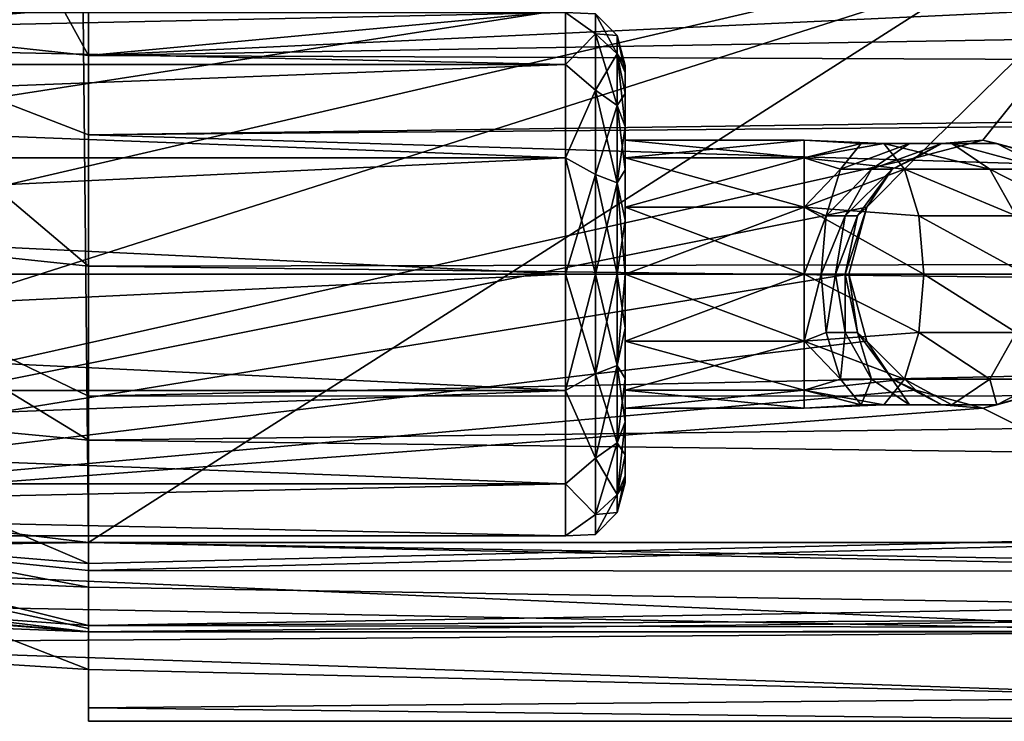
# Model space of a CAD drawing. Extents: x -62 to 446, y -84 to 1766.
# Tile 4 of 221: x -31 to -20, y -84 to -76. Entities that reach past the tile are written whole.
import ezdxf

# ---------------------------------------------------------------- set-up
doc = ezdxf.new("R2010")
doc.units = 0
doc.header["$LTSCALE"] = 65.185185
for name, color, linetype in [('763', 7, 'CONTINUOUS'), ('766', 7, 'CONTINUOUS'), ('767', 7, 'CONTINUOUS'), ('779', 7, 'CONTINUOUS'), ('781', 7, 'CONTINUOUS'), ('782', 7, 'CONTINUOUS'), ('783', 7, 'CONTINUOUS'), ('784', 7, 'CONTINUOUS'), ('882', 7, 'CONTINUOUS'), ('884', 7, 'CONTINUOUS'), ('887', 7, 'CONTINUOUS'), ('888', 7, 'CONTINUOUS'), ('901', 7, 'CONTINUOUS'), ('903', 7, 'CONTINUOUS'), ('905', 7, 'CONTINUOUS'), ('908', 7, 'CONTINUOUS'), ('917', 7, 'CONTINUOUS'), ('931', 7, 'CONTINUOUS'), ('933', 7, 'CONTINUOUS'), ('934', 7, 'CONTINUOUS'), ('935', 7, 'CONTINUOUS'), ('936', 7, 'CONTINUOUS'), ('937', 7, 'CONTINUOUS'), ('938', 7, 'CONTINUOUS'), ('940', 7, 'CONTINUOUS'), ('941', 7, 'CONTINUOUS'), ('942', 7, 'CONTINUOUS'), ('944', 7, 'CONTINUOUS'), ('945', 7, 'CONTINUOUS')]:
    doc.layers.add(name, color=color, linetype=linetype)

msp = doc.modelspace()

# ---------------------------------------------------------------- linework, layer by layer
at = {"layer": '763', "color": 7, "linetype": 'CONTINUOUS'}
for points in [[(-37.134, -81.139, 0.025), (-30, -82, 0.025), (-37.372, -82.111, 0.025), (-37.134, -81.139, 0.025)], [(-37.372, -82.111, 0.025), (-30, -82, 0.025), (-30, -83, 0.025), (-37.372, -82.111, 0.025)], [(-30, -82, 0.025), (67, -82, 0.025), (-30, -83, 0.025), (-30, -82, 0.025)], [(-30, -83, 0.025), (67, -82, 0.025), (1.622, -83, 0.025), (-30, -83, 0.025)]]:
    msp.add_3dface(points, dxfattribs=at)
at = {"layer": '766', "color": 7, "linetype": 'CONTINUOUS'}
for points in [[(67, -82, 0.025), (-30, -82, 0.025), (67, -82), (67, -82, 0.025)], [(67, -82), (-30, -82, 0.025), (-30, -82), (67, -82)]]:
    msp.add_3dface(points, dxfattribs=at)
at = {"layer": '767', "color": 7, "linetype": 'CONTINUOUS'}
for points in [[(-30, -82, 0.025), (-37.134, -81.139, 0.025), (-30, -82), (-30, -82, 0.025)], [(-30, -82), (-37.134, -81.139, 0.025), (-37.134, -81.139), (-30, -82)]]:
    msp.add_3dface(points, dxfattribs=at)
at = {"layer": '779', "color": 7, "linetype": 'CONTINUOUS'}
for points in [[(-30.604, -22.006), (67, -20.041), (-30, -82), (-30.604, -22.006)], [(67, -20.041), (67, -82), (-30, -82), (67, -20.041)], [(-30.604, -22.006), (-37.134, -81.139), (-37.72, -23.01), (-30.604, -22.006)], [(-30.604, -22.006), (-30, -82), (-37.134, -81.139), (-30.604, -22.006)]]:
    msp.add_3dface(points, dxfattribs=at)
at = {"layer": '781', "color": 7, "linetype": 'CONTINUOUS'}
for points in [[(-37.372, -82.111, 0.025), (-30, -83, 0.025), (-34.942, -82.603, 9.736), (-37.372, -82.111, 0.025)], [(-34.942, -82.603, 9.736), (-30, -83, 0.025), (-32.432, -82.904, 9.935), (-34.942, -82.603, 9.736)], [(-32.432, -82.904, 9.935), (-30, -83, 0.025), (-30, -83, 10), (-32.432, -82.904, 9.935)]]:
    msp.add_3dface(points, dxfattribs=at)
at = {"layer": '782', "color": 7, "linetype": 'CONTINUOUS'}
for points in [[(-30, -83, 0.025), (1.622, -83, 0.025), (-30, -83, 10), (-30, -83, 0.025)], [(-30, -83, 10), (1.622, -83, 0.025), (1.622, -83, 9.764), (-30, -83, 10)], [(1.649, -83, 10), (-30, -83, 10), (1.629, -83, 9.882), (1.649, -83, 10)], [(1.629, -83, 9.882), (-30, -83, 10), (1.622, -83, 9.764), (1.629, -83, 9.882)]]:
    msp.add_3dface(points, dxfattribs=at)
at = {"layer": '783', "color": 7, "linetype": 'CONTINUOUS'}
for points in [[(24.494, -74, 19), (-2.753, -74, 19), (-30, -76.554, 18.63), (24.494, -74, 19)], [(24.494, -74, 19), (-30, -76.554, 18.63), (22.057, -75.662, 18.845), (24.494, -74, 19)], [(-2.753, -74, 19), (-30, -74, 19), (-30, -76.554, 18.63), (-2.753, -74, 19)], [(22.057, -75.662, 18.845), (-30, -76.554, 18.63), (20.13, -76.761, 18.566), (22.057, -75.662, 18.845)], [(-30, -76.554, 18.63), (-30, -77.444, 18.315), (20.13, -76.761, 18.566), (-30, -76.554, 18.63)], [(20.13, -76.761, 18.566), (-30, -77.444, 18.315), (19.639, -77.015, 18.48), (20.13, -76.761, 18.566)], [(19.639, -77.015, 18.48), (-30, -77.444, 18.315), (15.289, -78.838, 17.589), (19.639, -77.015, 18.48)], [(-30, -77.444, 18.315), (-30, -78.909, 17.543), (15.289, -78.838, 17.589), (-30, -77.444, 18.315)], [(15.289, -78.838, 17.589), (-30, -78.909, 17.543), (13.546, -79.43, 17.177), (15.289, -78.838, 17.589)], [(-30, -78.909, 17.543), (-30, -80.364, 16.364), (13.546, -79.43, 17.177), (-30, -78.909, 17.543)], [(13.546, -79.43, 17.177), (-30, -80.364, 16.364), (10.854, -80.351, 16.377), (13.546, -79.43, 17.177)], [(-30, -80.364, 16.364), (-30, -80.857, 15.83), (10.854, -80.351, 16.377), (-30, -80.364, 16.364)], [(10.854, -80.351, 16.377), (-30, -80.857, 15.83), (8.014, -81.335, 15.215), (10.854, -80.351, 16.377)], [(-30, -80.857, 15.83), (-30, -82.234, 13.632), (8.014, -81.335, 15.215), (-30, -80.857, 15.83)], [(-30, -82.315, 13.444), (5.191, -82.336, 13.393), (8.014, -81.335, 15.215), (-30, -82.315, 13.444)], [(-30, -82.234, 13.632), (-30, -82.315, 13.444), (8.014, -81.335, 15.215), (-30, -82.234, 13.632)], [(-30, -82.928, 11.133), (5.191, -82.336, 13.393), (-30, -82.315, 13.444), (-30, -82.928, 11.133)], [(3.765, -82.746, 12.124), (5.191, -82.336, 13.393), (-30, -82.928, 11.133), (3.765, -82.746, 12.124)], [(1.949, -82.986, 10.497), (3.765, -82.746, 12.124), (-30, -82.928, 11.133), (1.949, -82.986, 10.497)], [(-30, -83, 10), (1.949, -82.986, 10.497), (-30, -82.928, 11.133), (-30, -83, 10)], [(1.949, -82.986, 10.497), (-30, -83, 10), (1.758, -82.996, 10.266), (1.949, -82.986, 10.497)], [(-30, -83, 10), (1.649, -83, 10), (1.758, -82.996, 10.266), (-30, -83, 10)]]:
    msp.add_3dface(points, dxfattribs=at)
at = {"layer": '784', "color": 7, "linetype": 'CONTINUOUS'}
for points in [[(-30, -76.554, 18.63), (-31.46, -73.904, 19), (-33.193, -76.208, 18.628), (-30, -76.554, 18.63)], [(-30, -74, 19), (-31.46, -73.904, 19), (-30, -76.554, 18.63), (-30, -74, 19)], [(-30, -78.909, 17.543), (-33.193, -76.208, 18.628), (-33.854, -78.505, 17.536), (-30, -78.909, 17.543)], [(-30, -78.909, 17.543), (-30, -77.444, 18.315), (-33.193, -76.208, 18.628), (-30, -78.909, 17.543)], [(-30, -77.444, 18.315), (-30, -76.554, 18.63), (-33.193, -76.208, 18.628), (-30, -77.444, 18.315)], [(-30, -80.857, 15.83), (-33.854, -78.505, 17.536), (-34.139, -80.466, 15.814), (-30, -80.857, 15.83)], [(-30, -80.857, 15.83), (-30, -80.364, 16.364), (-33.854, -78.505, 17.536), (-30, -80.857, 15.83)], [(-30, -80.364, 16.364), (-30, -78.909, 17.543), (-33.854, -78.505, 17.536), (-30, -80.364, 16.364)], [(-34.227, -81.883, 13.605), (-30, -82.234, 13.632), (-34.139, -80.466, 15.814), (-34.227, -81.883, 13.605)], [(-30, -82.234, 13.632), (-30, -80.857, 15.83), (-34.139, -80.466, 15.814), (-30, -82.234, 13.632)], [(-30, -82.928, 11.133), (-30, -82.315, 13.444), (-34.227, -81.883, 13.605), (-30, -82.928, 11.133)], [(-34.109, -82.637, 11.094), (-30, -82.928, 11.133), (-34.227, -81.883, 13.605), (-34.109, -82.637, 11.094)], [(-30, -82.315, 13.444), (-30, -82.234, 13.632), (-34.227, -81.883, 13.605), (-30, -82.315, 13.444)], [(-32.432, -82.904, 9.935), (-30, -83, 10), (-34.109, -82.637, 11.094), (-32.432, -82.904, 9.935)], [(-30, -83, 10), (-30, -82.928, 11.133), (-34.109, -82.637, 11.094), (-30, -83, 10)]]:
    msp.add_3dface(points, dxfattribs=at)
at = {"layer": '882', "color": 7, "linetype": 'CONTINUOUS'}
for points in [[(64, -84, -0.025), (-30, -84, -0.025), (63.26, -84, -4.654), (64, -84, -0.025)], [(-30, -84, -0.025), (49, -84, -15), (53.631, -84, -14.267), (-30, -84, -0.025)], [(49, -84, -15), (-30, -84, -0.025), (17.5, -84, -15), (49, -84, -15)], [(-30, -84, -0.025), (53.631, -84, -14.267), (57.809, -84, -12.141), (-30, -84, -0.025)], [(-30, -84, -0.025), (57.809, -84, -12.141), (61.126, -84, -8.829), (-30, -84, -0.025)], [(-30, -84, -0.025), (61.126, -84, -8.829), (63.26, -84, -4.654), (-30, -84, -0.025)], [(17.5, -84, -15), (-30, -84, -0.025), (-15.852, -84, -8.228), (17.5, -84, -15)], [(-30, -84, -0.025), (-30, -84, -8), (-17, -84, -8), (-30, -84, -0.025)], [(-15.852, -84, -8.228), (-30, -84, -0.025), (-17, -84, -8), (-15.852, -84, -8.228)]]:
    msp.add_3dface(points, dxfattribs=at)
at = {"layer": '884', "color": 7, "linetype": 'CONTINUOUS'}
for points in [[(-30, -82, -0.025), (-37.134, -81.139, -0.025), (-30, -82.5, -0.025), (-30, -82, -0.025)], [(-30, -82.5, -0.025), (-37.134, -81.139, -0.025), (-32.698, -82.38, -0.025), (-30, -82.5, -0.025)], [(67, -82, -0.025), (-30, -82, -0.025), (65.91, -83.621, -0.025), (67, -82, -0.025)], [(65.91, -83.621, -0.025), (-30, -82, -0.025), (64, -84, -0.025), (65.91, -83.621, -0.025)], [(64, -84, -0.025), (-30, -82, -0.025), (-30, -82.5, -0.025), (64, -84, -0.025)], [(-30, -84, -0.025), (64, -84, -0.025), (-30, -82.5, -0.025), (-30, -84, -0.025)]]:
    msp.add_3dface(points, dxfattribs=at)
at = {"layer": '887', "color": 7, "linetype": 'CONTINUOUS'}
for points in [[(-30, -82, -0.025), (67, -82, -0.025), (-30, -82), (-30, -82, -0.025)], [(67, -82, -0.025), (67, -82), (-30, -82), (67, -82, -0.025)]]:
    msp.add_3dface(points, dxfattribs=at)
at = {"layer": '888', "color": 7, "linetype": 'CONTINUOUS'}
for points in [[(-37.134, -81.139, -0.025), (-30, -82, -0.025), (-37.134, -81.139), (-37.134, -81.139, -0.025)], [(-30, -82, -0.025), (-30, -82), (-37.134, -81.139), (-30, -82, -0.025)]]:
    msp.add_3dface(points, dxfattribs=at)
at = {"layer": '901', "color": 7, "linetype": 'CONTINUOUS'}
for points in [[(-30, -82.5, -0.025), (-32.698, -82.38, -0.025), (-30, -82.5, -0.483), (-30, -82.5, -0.025)], [(-30, -82.5, -0.483), (-32.698, -82.38, -0.025), (-32.68, -82.382, -0.364), (-30, -82.5, -0.483)]]:
    msp.add_3dface(points, dxfattribs=at)
at = {"layer": '903', "color": 7, "linetype": 'CONTINUOUS'}
for points in [[(-30, -84, -0.025), (-30, -82.5, -0.025), (-30, -82.5, -0.483), (-30, -84, -0.025)], [(-30, -82.961, -4.942), (-30, -84, -0.025), (-30, -82.5, -0.483), (-30, -82.961, -4.942)], [(-30, -84, -0.025), (-30, -82.961, -4.942), (-30, -84, -8), (-30, -84, -0.025)], [(-30, -82.961, -4.942), (-30, -83.422, -9.406), (-30, -84, -8), (-30, -82.961, -4.942)], [(-30, -84, -8), (-30, -83.422, -9.406), (-30, -83.85, -8.76), (-30, -84, -8)]]:
    msp.add_3dface(points, dxfattribs=at)
at = {"layer": '905', "color": 7, "linetype": 'CONTINUOUS'}
for points in [[(67, -20.041), (-30.604, -22.006), (67, -82), (67, -20.041)], [(-30.604, -22.006), (-37.72, -23.01), (-37.134, -81.139), (-30.604, -22.006)], [(-30, -82), (-30.604, -22.006), (-37.134, -81.139), (-30, -82)], [(67, -82), (-30.604, -22.006), (-30, -82), (67, -82)]]:
    msp.add_3dface(points, dxfattribs=at)
at = {"layer": '908', "color": 7, "linetype": 'CONTINUOUS'}
for points in [[(-30, -83.422, -9.406), (-32.68, -82.382, -0.364), (-34.705, -83.125, -9.654), (-30, -83.422, -9.406)], [(-30, -83.422, -9.406), (-30, -82.961, -4.942), (-32.68, -82.382, -0.364), (-30, -83.422, -9.406)], [(-30, -82.961, -4.942), (-30, -82.5, -0.483), (-32.68, -82.382, -0.364), (-30, -82.961, -4.942)]]:
    msp.add_3dface(points, dxfattribs=at)
at = {"layer": '917', "color": 7, "linetype": 'CONTINUOUS'}
for points in [[(-49, -77.622, -10), (-51.521, -75.682, -10), (-18, -75, -10), (-49, -77.622, -10)], [(-46.169, -79.376, -10), (-49, -77.622, -10), (-18, -75, -10), (-46.169, -79.376, -10)], [(-43.147, -80.842, -10), (-46.169, -79.376, -10), (-18, -75, -10), (-43.147, -80.842, -10)], [(-39.964, -82, -10), (-43.147, -80.842, -10), (-18, -75, -10), (-39.964, -82, -10)], [(-39.964, -82, -10), (-18, -75, -10), (-20.75, -77.701, -10), (-39.964, -82, -10)], [(-20.75, -77.701, -10), (-18, -75, -10), (-20, -77.5, -10), (-20.75, -77.701, -10)], [(-20, -77.5, -10), (-18, -75, -10), (-19.25, -77.701, -10), (-20, -77.5, -10)], [(-21.299, -78.25, -10), (-39.964, -82, -10), (-20.75, -77.701, -10), (-21.299, -78.25, -10)], [(-21.5, -79, -10), (-39.964, -82, -10), (-21.299, -78.25, -10), (-21.5, -79, -10)], [(-39.964, -82, -10), (-21.5, -79, -10), (-21.299, -79.75, -10), (-39.964, -82, -10)], [(-20.75, -80.299, -10), (-39.964, -82, -10), (-21.299, -79.75, -10), (-20.75, -80.299, -10)], [(-20, -80.5, -10), (-39.964, -82, -10), (-20.75, -80.299, -10), (-20, -80.5, -10)], [(-19.25, -80.299, -10), (-17, -82, -10), (-20, -80.5, -10), (-19.25, -80.299, -10)], [(-17, -82, -10), (-39.964, -82, -10), (-20, -80.5, -10), (-17, -82, -10)]]:
    msp.add_3dface(points, dxfattribs=at)
at = {"layer": '931', "color": 7, "linetype": 'CONTINUOUS'}
for points in [[(-37.67, -82.605, -9.906), (-39.964, -82, -10), (-17, -83, -9.732), (-37.67, -82.605, -9.906)], [(-39.964, -82, -10), (-17, -82, -10), (-17, -83, -9.732), (-39.964, -82, -10)], [(-34.705, -83.125, -9.654), (-37.67, -82.605, -9.906), (-17, -83, -9.732), (-34.705, -83.125, -9.654)], [(-17, -83.733, -8.999), (-34.705, -83.125, -9.654), (-17, -83, -9.732), (-17, -83.733, -8.999)], [(-30, -83.422, -9.406), (-34.705, -83.125, -9.654), (-17, -83.733, -8.999), (-30, -83.422, -9.406)], [(-30, -83.85, -8.76), (-30, -83.422, -9.406), (-17, -83.733, -8.999), (-30, -83.85, -8.76)], [(-17, -84, -8), (-30, -83.85, -8.76), (-17, -83.733, -8.999), (-17, -84, -8)], [(-30, -84, -8), (-30, -83.85, -8.76), (-17, -84, -8), (-30, -84, -8)]]:
    msp.add_3dface(points, dxfattribs=at)
at = {"layer": '933', "color": 7, "linetype": 'CONTINUOUS'}
for points in [[(-22, -79, -13.5), (-24, -79, -13.5), (-24, -79.75, -13.701), (-22, -79, -13.5)], [(-22, -79.75, -13.701), (-22, -79, -13.5), (-24, -79.75, -13.701), (-22, -79.75, -13.701)], [(-22, -79, -16.5), (-22, -79.75, -16.299), (-24, -79, -16.5), (-22, -79, -16.5)], [(-24, -79, -16.5), (-22, -79.75, -16.299), (-24, -79.75, -16.299), (-24, -79, -16.5)], [(-22, -80.299, -14.25), (-22, -79.75, -13.701), (-24, -80.299, -14.25), (-22, -80.299, -14.25)], [(-24, -80.299, -14.25), (-22, -79.75, -13.701), (-24, -79.75, -13.701), (-24, -80.299, -14.25)], [(-22, -79.75, -16.299), (-22, -80.299, -15.75), (-24, -79.75, -16.299), (-22, -79.75, -16.299)], [(-24, -79.75, -16.299), (-22, -80.299, -15.75), (-24, -80.299, -15.75), (-24, -79.75, -16.299)], [(-22, -80.5, -15), (-22, -80.299, -14.25), (-24, -80.5, -15), (-22, -80.5, -15)], [(-24, -80.5, -15), (-22, -80.299, -14.25), (-24, -80.299, -14.25), (-24, -80.5, -15)], [(-22, -80.299, -15.75), (-22, -80.5, -15), (-24, -80.299, -15.75), (-22, -80.299, -15.75)], [(-24, -80.299, -15.75), (-22, -80.5, -15), (-24, -80.5, -15), (-24, -80.299, -15.75)]]:
    msp.add_3dface(points, dxfattribs=at)
at = {"layer": '934', "color": 7, "linetype": 'CONTINUOUS'}
for points in [[(-22, -77.5, -15), (-22, -77.701, -15.75), (-24, -77.5, -15), (-22, -77.5, -15)], [(-24, -77.5, -15), (-22, -77.701, -15.75), (-24, -77.701, -15.75), (-24, -77.5, -15)], [(-22, -77.701, -14.25), (-22, -77.5, -15), (-24, -77.701, -14.25), (-22, -77.701, -14.25)], [(-24, -77.701, -14.25), (-22, -77.5, -15), (-24, -77.5, -15), (-24, -77.701, -14.25)], [(-22, -77.701, -15.75), (-22, -78.25, -16.299), (-24, -77.701, -15.75), (-22, -77.701, -15.75)], [(-24, -77.701, -15.75), (-22, -78.25, -16.299), (-24, -78.25, -16.299), (-24, -77.701, -15.75)], [(-22, -78.25, -13.701), (-22, -77.701, -14.25), (-24, -78.25, -13.701), (-22, -78.25, -13.701)], [(-24, -78.25, -13.701), (-22, -77.701, -14.25), (-24, -77.701, -14.25), (-24, -78.25, -13.701)], [(-24, -79, -13.5), (-22, -79, -13.5), (-22, -78.25, -13.701), (-24, -79, -13.5)], [(-24, -79, -13.5), (-22, -78.25, -13.701), (-24, -78.25, -13.701), (-24, -79, -13.5)], [(-22, -79, -16.5), (-24, -79, -16.5), (-24, -78.25, -16.299), (-22, -79, -16.5)], [(-22, -78.25, -16.299), (-22, -79, -16.5), (-24, -78.25, -16.299), (-22, -78.25, -16.299)]]:
    msp.add_3dface(points, dxfattribs=at)
at = {"layer": '935', "color": 7, "linetype": 'CONTINUOUS'}
for points in [[(-22, -79, -13.5), (-22, -79.75, -13.701), (-21.809, -79, -13.462), (-22, -79, -13.5)], [(-21.809, -79, -13.462), (-22, -79.75, -13.701), (-21.752, -79.651, -13.599), (-21.809, -79, -13.462)], [(-22, -79.75, -16.299), (-22, -79, -16.5), (-20.717, -79.651, -16.096), (-22, -79.75, -16.299)], [(-20.717, -79.651, -16.096), (-22, -79, -16.5), (-20.661, -79, -16.234), (-20.717, -79.651, -16.096)], [(-21.809, -79, -13.462), (-21.752, -79.651, -13.599), (-21.646, -79, -13.353), (-21.809, -79, -13.462)], [(-21.646, -79, -13.353), (-21.752, -79.651, -13.599), (-21.541, -79.651, -13.458), (-21.646, -79, -13.353)], [(-21.646, -79, -13.353), (-21.541, -79.651, -13.458), (-21.538, -79, -13.191), (-21.646, -79, -13.353)], [(-21.538, -79, -13.191), (-21.541, -79.651, -13.458), (-21.401, -79.651, -13.248), (-21.538, -79, -13.191)], [(-21.538, -79, -13.191), (-21.401, -79.651, -13.248), (-21.5, -79, -13), (-21.538, -79, -13.191)], [(-21.5, -79, -13), (-21.401, -79.651, -13.248), (-21.299, -79.75, -13), (-21.5, -79, -13)], [(-20.717, -79.651, -16.096), (-20.661, -79, -16.234), (-19.629, -79.651, -15.369), (-20.717, -79.651, -16.096)], [(-19.629, -79.651, -15.369), (-20.661, -79, -16.234), (-19.524, -79, -15.474), (-19.629, -79.651, -15.369)], [(-21.752, -79.651, -13.599), (-22, -79.75, -13.701), (-21.593, -80.173, -13.984), (-21.752, -79.651, -13.599)], [(-20.877, -80.173, -15.712), (-22, -79.75, -16.299), (-20.717, -79.651, -16.096), (-20.877, -80.173, -15.712)], [(-21.752, -79.651, -13.599), (-21.593, -80.173, -13.984), (-21.541, -79.651, -13.458), (-21.752, -79.651, -13.599)], [(-21.541, -79.651, -13.458), (-21.593, -80.173, -13.984), (-21.247, -80.173, -13.753), (-21.541, -79.651, -13.458)], [(-21.541, -79.651, -13.458), (-21.247, -80.173, -13.753), (-21.401, -79.651, -13.248), (-21.541, -79.651, -13.458)], [(-21.401, -79.651, -13.248), (-21.247, -80.173, -13.753), (-21.016, -80.173, -13.407), (-21.401, -79.651, -13.248)], [(-21.401, -79.651, -13.248), (-21.016, -80.173, -13.407), (-21.299, -79.75, -13), (-21.401, -79.651, -13.248)], [(-20.877, -80.173, -15.712), (-20.717, -79.651, -16.096), (-19.924, -80.173, -15.075), (-20.877, -80.173, -15.712)], [(-19.924, -80.173, -15.075), (-20.717, -79.651, -16.096), (-19.629, -79.651, -15.369), (-19.924, -80.173, -15.075)], [(-19.924, -80.173, -15.075), (-19.629, -79.651, -15.369), (-19.287, -80.173, -14.121), (-19.924, -80.173, -15.075)], [(-22, -79.75, -13.701), (-22, -80.299, -14.25), (-21.593, -80.173, -13.984), (-22, -79.75, -13.701)], [(-22, -80.299, -15.75), (-22, -79.75, -16.299), (-20.877, -80.173, -15.712), (-22, -80.299, -15.75)], [(-21.299, -79.75, -13), (-21.016, -80.173, -13.407), (-20.75, -80.299, -13), (-21.299, -79.75, -13)], [(-21.593, -80.173, -13.984), (-22, -80.299, -14.25), (-21.362, -80.462, -14.539), (-21.593, -80.173, -13.984)], [(-21.107, -80.462, -15.156), (-22, -80.299, -15.75), (-20.877, -80.173, -15.712), (-21.107, -80.462, -15.156)], [(-21.593, -80.173, -13.984), (-21.362, -80.462, -14.539), (-21.247, -80.173, -13.753), (-21.593, -80.173, -13.984)], [(-21.247, -80.173, -13.753), (-21.362, -80.462, -14.539), (-20.821, -80.462, -14.178), (-21.247, -80.173, -13.753)], [(-21.247, -80.173, -13.753), (-20.821, -80.462, -14.178), (-21.016, -80.173, -13.407), (-21.247, -80.173, -13.753)], [(-21.107, -80.462, -15.156), (-20.877, -80.173, -15.712), (-20.349, -80.462, -14.65), (-21.107, -80.462, -15.156)], [(-21.016, -80.173, -13.407), (-20.821, -80.462, -14.178), (-20.46, -80.462, -13.636), (-21.016, -80.173, -13.407)], [(-21.016, -80.173, -13.407), (-20.46, -80.462, -13.636), (-20.75, -80.299, -13), (-21.016, -80.173, -13.407)], [(-20.349, -80.462, -14.65), (-20.877, -80.173, -15.712), (-19.924, -80.173, -15.075), (-20.349, -80.462, -14.65)], [(-20.349, -80.462, -14.65), (-19.924, -80.173, -15.075), (-19.843, -80.462, -13.891), (-20.349, -80.462, -14.65)], [(-19.843, -80.462, -13.891), (-19.924, -80.173, -15.075), (-19.287, -80.173, -14.121), (-19.843, -80.462, -13.891)], [(-19.843, -80.462, -13.891), (-19.287, -80.173, -14.121), (-19.25, -80.299, -13), (-19.843, -80.462, -13.891)], [(-22, -80.299, -14.25), (-22, -80.5, -15), (-21.362, -80.462, -14.539), (-22, -80.299, -14.25)], [(-22, -80.5, -15), (-22, -80.299, -15.75), (-21.107, -80.462, -15.156), (-22, -80.5, -15)], [(-20.75, -80.299, -13), (-20.46, -80.462, -13.636), (-20, -80.5, -13), (-20.75, -80.299, -13)], [(-20, -80.5, -13), (-19.843, -80.462, -13.891), (-19.25, -80.299, -13), (-20, -80.5, -13)], [(-21.362, -80.462, -14.539), (-22, -80.5, -15), (-21.107, -80.462, -15.156), (-21.362, -80.462, -14.539)], [(-21.362, -80.462, -14.539), (-21.107, -80.462, -15.156), (-20.821, -80.462, -14.178), (-21.362, -80.462, -14.539)], [(-20.821, -80.462, -14.178), (-21.107, -80.462, -15.156), (-20.349, -80.462, -14.65), (-20.821, -80.462, -14.178)], [(-20.821, -80.462, -14.178), (-20.349, -80.462, -14.65), (-20.46, -80.462, -13.636), (-20.821, -80.462, -14.178)], [(-20.46, -80.462, -13.636), (-20.349, -80.462, -14.65), (-19.843, -80.462, -13.891), (-20.46, -80.462, -13.636)], [(-20.46, -80.462, -13.636), (-19.843, -80.462, -13.891), (-20, -80.5, -13), (-20.46, -80.462, -13.636)]]:
    msp.add_3dface(points, dxfattribs=at)
at = {"layer": '936', "color": 7, "linetype": 'CONTINUOUS'}
for points in [[(-22, -77.701, -15.75), (-22, -77.5, -15), (-21.107, -77.538, -15.156), (-22, -77.701, -15.75)], [(-22, -77.5, -15), (-22, -77.701, -14.25), (-21.362, -77.538, -14.539), (-22, -77.5, -15)], [(-21.107, -77.538, -15.156), (-22, -77.5, -15), (-21.362, -77.538, -14.539), (-21.107, -77.538, -15.156)], [(-20.877, -77.827, -15.712), (-22, -77.701, -15.75), (-21.107, -77.538, -15.156), (-20.877, -77.827, -15.712)], [(-21.362, -77.538, -14.539), (-22, -77.701, -14.25), (-21.593, -77.827, -13.984), (-21.362, -77.538, -14.539)], [(-21.362, -77.538, -14.539), (-21.593, -77.827, -13.984), (-20.821, -77.538, -14.178), (-21.362, -77.538, -14.539)], [(-20.821, -77.538, -14.178), (-21.593, -77.827, -13.984), (-21.247, -77.827, -13.753), (-20.821, -77.538, -14.178)], [(-21.107, -77.538, -15.156), (-21.362, -77.538, -14.539), (-20.349, -77.538, -14.65), (-21.107, -77.538, -15.156)], [(-20.349, -77.538, -14.65), (-21.362, -77.538, -14.539), (-20.821, -77.538, -14.178), (-20.349, -77.538, -14.65)], [(-20.821, -77.538, -14.178), (-21.247, -77.827, -13.753), (-20.46, -77.538, -13.636), (-20.821, -77.538, -14.178)], [(-20.46, -77.538, -13.636), (-21.247, -77.827, -13.753), (-21.016, -77.827, -13.407), (-20.46, -77.538, -13.636)], [(-20.877, -77.827, -15.712), (-21.107, -77.538, -15.156), (-19.924, -77.827, -15.075), (-20.877, -77.827, -15.712)], [(-19.924, -77.827, -15.075), (-21.107, -77.538, -15.156), (-20.349, -77.538, -14.65), (-19.924, -77.827, -15.075)], [(-20.46, -77.538, -13.636), (-21.016, -77.827, -13.407), (-20.75, -77.701, -13), (-20.46, -77.538, -13.636)], [(-20.349, -77.538, -14.65), (-20.821, -77.538, -14.178), (-19.843, -77.538, -13.891), (-20.349, -77.538, -14.65)], [(-19.843, -77.538, -13.891), (-20.821, -77.538, -14.178), (-20.46, -77.538, -13.636), (-19.843, -77.538, -13.891)], [(-20, -77.5, -13), (-20.46, -77.538, -13.636), (-20.75, -77.701, -13), (-20, -77.5, -13)], [(-19.843, -77.538, -13.891), (-20.46, -77.538, -13.636), (-20, -77.5, -13), (-19.843, -77.538, -13.891)], [(-19.924, -77.827, -15.075), (-20.349, -77.538, -14.65), (-19.287, -77.827, -14.121), (-19.924, -77.827, -15.075)], [(-19.287, -77.827, -14.121), (-20.349, -77.538, -14.65), (-19.843, -77.538, -13.891), (-19.287, -77.827, -14.121)], [(-19.25, -77.701, -13), (-19.843, -77.538, -13.891), (-20, -77.5, -13), (-19.25, -77.701, -13)], [(-19.287, -77.827, -14.121), (-19.843, -77.538, -13.891), (-19.25, -77.701, -13), (-19.287, -77.827, -14.121)], [(-22, -78.25, -16.299), (-22, -77.701, -15.75), (-20.877, -77.827, -15.712), (-22, -78.25, -16.299)], [(-22, -77.701, -14.25), (-22, -78.25, -13.701), (-21.593, -77.827, -13.984), (-22, -77.701, -14.25)], [(-20.75, -77.701, -13), (-21.016, -77.827, -13.407), (-21.299, -78.25, -13), (-20.75, -77.701, -13)], [(-20.717, -78.349, -16.096), (-22, -78.25, -16.299), (-20.877, -77.827, -15.712), (-20.717, -78.349, -16.096)], [(-21.593, -77.827, -13.984), (-22, -78.25, -13.701), (-21.752, -78.349, -13.599), (-21.593, -77.827, -13.984)], [(-21.593, -77.827, -13.984), (-21.752, -78.349, -13.599), (-21.247, -77.827, -13.753), (-21.593, -77.827, -13.984)], [(-21.247, -77.827, -13.753), (-21.752, -78.349, -13.599), (-21.541, -78.349, -13.458), (-21.247, -77.827, -13.753)], [(-21.247, -77.827, -13.753), (-21.541, -78.349, -13.458), (-21.016, -77.827, -13.407), (-21.247, -77.827, -13.753)], [(-21.016, -77.827, -13.407), (-21.541, -78.349, -13.458), (-21.401, -78.349, -13.248), (-21.016, -77.827, -13.407)], [(-21.016, -77.827, -13.407), (-21.401, -78.349, -13.248), (-21.299, -78.25, -13), (-21.016, -77.827, -13.407)], [(-20.717, -78.349, -16.096), (-20.877, -77.827, -15.712), (-19.629, -78.349, -15.369), (-20.717, -78.349, -16.096)], [(-19.629, -78.349, -15.369), (-20.877, -77.827, -15.712), (-19.924, -77.827, -15.075), (-19.629, -78.349, -15.369)], [(-19.629, -78.349, -15.369), (-19.924, -77.827, -15.075), (-18.903, -78.349, -14.28), (-19.629, -78.349, -15.369)], [(-18.903, -78.349, -14.28), (-19.924, -77.827, -15.075), (-19.287, -77.827, -14.121), (-18.903, -78.349, -14.28)], [(-22, -78.25, -13.701), (-22, -79, -13.5), (-21.752, -78.349, -13.599), (-22, -78.25, -13.701)], [(-22, -79, -16.5), (-22, -78.25, -16.299), (-20.661, -79, -16.234), (-22, -79, -16.5)], [(-20.661, -79, -16.234), (-22, -78.25, -16.299), (-20.717, -78.349, -16.096), (-20.661, -79, -16.234)], [(-21.538, -79, -13.191), (-21.5, -79, -13), (-21.299, -78.25, -13), (-21.538, -79, -13.191)], [(-21.401, -78.349, -13.248), (-21.538, -79, -13.191), (-21.299, -78.25, -13), (-21.401, -78.349, -13.248)], [(-22, -79, -13.5), (-21.809, -79, -13.462), (-21.752, -78.349, -13.599), (-22, -79, -13.5)], [(-21.809, -79, -13.462), (-21.646, -79, -13.353), (-21.541, -78.349, -13.458), (-21.809, -79, -13.462)], [(-21.752, -78.349, -13.599), (-21.809, -79, -13.462), (-21.541, -78.349, -13.458), (-21.752, -78.349, -13.599)], [(-21.646, -79, -13.353), (-21.538, -79, -13.191), (-21.401, -78.349, -13.248), (-21.646, -79, -13.353)], [(-21.541, -78.349, -13.458), (-21.646, -79, -13.353), (-21.401, -78.349, -13.248), (-21.541, -78.349, -13.458)], [(-19.524, -79, -15.474), (-20.661, -79, -16.234), (-20.717, -78.349, -16.096), (-19.524, -79, -15.474)], [(-19.524, -79, -15.474), (-20.717, -78.349, -16.096), (-19.629, -78.349, -15.369), (-19.524, -79, -15.474)]]:
    msp.add_3dface(points, dxfattribs=at)
at = {"layer": '937', "color": 7, "linetype": 'CONTINUOUS'}
for points in [[(-21.299, -79.75, -10), (-21.5, -79, -10), (-21.299, -79.75, -13), (-21.299, -79.75, -10)], [(-21.5, -79, -10), (-21.5, -79, -13), (-21.299, -79.75, -13), (-21.5, -79, -10)], [(-20.75, -80.299, -10), (-21.299, -79.75, -10), (-20.75, -80.299, -13), (-20.75, -80.299, -10)], [(-21.299, -79.75, -10), (-21.299, -79.75, -13), (-20.75, -80.299, -13), (-21.299, -79.75, -10)], [(-20, -80.5, -10), (-20.75, -80.299, -10), (-20, -80.5, -13), (-20, -80.5, -10)], [(-20.75, -80.299, -10), (-20.75, -80.299, -13), (-20, -80.5, -13), (-20.75, -80.299, -10)], [(-19.25, -80.299, -10), (-20, -80.5, -10), (-19.25, -80.299, -13), (-19.25, -80.299, -10)], [(-20, -80.5, -10), (-20, -80.5, -13), (-19.25, -80.299, -13), (-20, -80.5, -10)]]:
    msp.add_3dface(points, dxfattribs=at)
at = {"layer": '938', "color": 7, "linetype": 'CONTINUOUS'}
for points in [[(-20.75, -77.701, -10), (-20, -77.5, -10), (-20.75, -77.701, -13), (-20.75, -77.701, -10)], [(-20, -77.5, -10), (-20, -77.5, -13), (-20.75, -77.701, -13), (-20, -77.5, -10)], [(-20, -77.5, -10), (-19.25, -77.701, -10), (-20, -77.5, -13), (-20, -77.5, -10)], [(-19.25, -77.701, -10), (-19.25, -77.701, -13), (-20, -77.5, -13), (-19.25, -77.701, -10)], [(-21.299, -78.25, -10), (-20.75, -77.701, -10), (-21.299, -78.25, -13), (-21.299, -78.25, -10)], [(-20.75, -77.701, -10), (-20.75, -77.701, -13), (-21.299, -78.25, -13), (-20.75, -77.701, -10)], [(-21.5, -79, -10), (-21.299, -78.25, -10), (-21.5, -79, -13), (-21.5, -79, -10)], [(-21.5, -79, -13), (-21.299, -78.25, -10), (-21.299, -78.25, -13), (-21.5, -79, -13)]]:
    msp.add_3dface(points, dxfattribs=at)
at = {"layer": '940', "color": 7, "linetype": 'CONTINUOUS'}
for points in [[(-51.843, -80.302, -17.703), (-51.843, -79, -18), (-24.666, -80.302, -17.703), (-51.843, -80.302, -17.703)], [(-24.666, -80.302, -17.703), (-51.843, -79, -18), (-24.666, -79, -18), (-24.666, -80.302, -17.703)], [(-51.843, -79, -12), (-51.843, -80.302, -12.297), (-24.666, -79, -12), (-51.843, -79, -12)], [(-24.666, -79, -12), (-51.843, -80.302, -12.297), (-24.666, -80.302, -12.297), (-24.666, -79, -12)], [(-51.843, -80.302, -12.297), (-51.843, -81.345, -13.13), (-24.666, -80.302, -12.297), (-51.843, -80.302, -12.297)], [(-24.666, -80.302, -12.297), (-51.843, -81.345, -13.13), (-24.666, -81.345, -13.13), (-24.666, -80.302, -12.297)], [(-51.843, -81.345, -16.87), (-51.843, -80.302, -17.703), (-24.666, -81.345, -16.87), (-51.843, -81.345, -16.87)], [(-24.666, -81.345, -16.87), (-51.843, -80.302, -17.703), (-24.666, -80.302, -17.703), (-24.666, -81.345, -16.87)], [(-51.843, -81.345, -13.13), (-51.843, -81.925, -14.332), (-24.666, -81.345, -13.13), (-51.843, -81.345, -13.13)], [(-24.666, -81.345, -13.13), (-51.843, -81.925, -14.332), (-24.666, -81.925, -14.332), (-24.666, -81.345, -13.13)], [(-51.843, -81.925, -15.668), (-51.843, -81.345, -16.87), (-24.666, -81.925, -15.668), (-51.843, -81.925, -15.668)], [(-24.666, -81.925, -15.668), (-51.843, -81.345, -16.87), (-24.666, -81.345, -16.87), (-24.666, -81.925, -15.668)], [(-51.843, -81.925, -14.332), (-51.843, -81.925, -15.668), (-24.666, -81.925, -14.332), (-51.843, -81.925, -14.332)], [(-24.666, -81.925, -14.332), (-51.843, -81.925, -15.668), (-24.666, -81.925, -15.668), (-24.666, -81.925, -14.332)]]:
    msp.add_3dface(points, dxfattribs=at)
at = {"layer": '941', "color": 7, "linetype": 'CONTINUOUS'}
for points in [[(-24.666, -79, -12), (-24.666, -80.302, -12.297), (-24.333, -79, -12.089), (-24.666, -79, -12)], [(-24.333, -79, -12.089), (-24.666, -80.302, -12.297), (-24.333, -80.114, -12.311), (-24.333, -79, -12.089)], [(-24.666, -80.302, -17.703), (-24.666, -79, -18), (-24.333, -80.114, -17.689), (-24.666, -80.302, -17.703)], [(-24.333, -80.114, -17.689), (-24.666, -79, -18), (-24.333, -79, -17.911), (-24.333, -80.114, -17.689)], [(-24.333, -79, -12.089), (-24.333, -80.114, -12.311), (-24.089, -79, -12.333), (-24.333, -79, -12.089)], [(-24.089, -79, -12.333), (-24.333, -80.114, -12.311), (-24.089, -80.021, -12.536), (-24.089, -79, -12.333)], [(-24.333, -80.114, -17.689), (-24.333, -79, -17.911), (-24.089, -80.021, -17.464), (-24.333, -80.114, -17.689)], [(-24.333, -79, -17.911), (-24.089, -79, -17.667), (-24.089, -80.021, -17.464), (-24.333, -79, -17.911)], [(-24.089, -80.021, -17.464), (-24.089, -79, -17.667), (-24, -79.604, -17.254), (-24.089, -80.021, -17.464)], [(-24.089, -79, -17.667), (-24, -79, -17.334), (-24, -79.604, -17.254), (-24.089, -79, -17.667)], [(-24.089, -79, -12.333), (-24.089, -80.021, -12.536), (-24, -79, -12.666), (-24.089, -79, -12.333)], [(-24, -79, -12.666), (-24.089, -80.021, -12.536), (-24, -79.604, -12.746), (-24, -79, -12.666)], [(-24, -79.604, -12.746), (-24.089, -80.021, -12.536), (-24, -80.167, -12.979), (-24, -79.604, -12.746)], [(-24, -80.167, -17.021), (-24.089, -80.021, -17.464), (-24, -79.604, -17.254), (-24, -80.167, -17.021)], [(-24.333, -80.114, -12.311), (-24.333, -81.058, -12.942), (-24.089, -80.021, -12.536), (-24.333, -80.114, -12.311)], [(-24.089, -80.021, -12.536), (-24.333, -81.058, -12.942), (-24.089, -80.886, -13.114), (-24.089, -80.021, -12.536)], [(-24.089, -80.886, -16.886), (-24.333, -80.114, -17.689), (-24.089, -80.021, -17.464), (-24.089, -80.886, -16.886)], [(-24.089, -80.021, -12.536), (-24.089, -80.886, -13.114), (-24, -80.167, -12.979), (-24.089, -80.021, -12.536)], [(-24.089, -80.886, -16.886), (-24.089, -80.021, -17.464), (-24, -80.65, -16.65), (-24.089, -80.886, -16.886)], [(-24, -80.65, -16.65), (-24.089, -80.021, -17.464), (-24, -80.167, -17.021), (-24, -80.65, -16.65)], [(-24.333, -80.114, -12.311), (-24.666, -80.302, -12.297), (-24.333, -81.058, -12.942), (-24.333, -80.114, -12.311)], [(-24.333, -81.058, -17.058), (-24.666, -80.302, -17.703), (-24.333, -80.114, -17.689), (-24.333, -81.058, -17.058)], [(-24.333, -81.058, -17.058), (-24.333, -80.114, -17.689), (-24.089, -80.886, -16.886), (-24.333, -81.058, -17.058)], [(-24, -80.167, -12.979), (-24.089, -80.886, -13.114), (-24, -80.65, -13.35), (-24, -80.167, -12.979)], [(-24.666, -80.302, -12.297), (-24.666, -81.345, -13.13), (-24.333, -81.058, -12.942), (-24.666, -80.302, -12.297)], [(-24.666, -81.345, -16.87), (-24.666, -80.302, -17.703), (-24.333, -81.058, -17.058), (-24.666, -81.345, -16.87)], [(-24.089, -80.886, -13.114), (-24.089, -81.464, -13.979), (-24, -80.65, -13.35), (-24.089, -80.886, -13.114)], [(-24, -80.65, -13.35), (-24.089, -81.464, -13.979), (-24, -81.021, -13.833), (-24, -80.65, -13.35)], [(-24, -81.021, -16.167), (-24.089, -80.886, -16.886), (-24, -80.65, -16.65), (-24, -81.021, -16.167)], [(-24.333, -81.058, -12.942), (-24.333, -81.689, -13.886), (-24.089, -80.886, -13.114), (-24.333, -81.058, -12.942)], [(-24.089, -80.886, -13.114), (-24.333, -81.689, -13.886), (-24.089, -81.464, -13.979), (-24.089, -80.886, -13.114)], [(-24.089, -81.464, -16.021), (-24.333, -81.058, -17.058), (-24.089, -80.886, -16.886), (-24.089, -81.464, -16.021)], [(-24.089, -81.464, -16.021), (-24.089, -80.886, -16.886), (-24, -81.021, -16.167), (-24.089, -81.464, -16.021)], [(-24, -81.021, -13.833), (-24.089, -81.464, -13.979), (-24, -81.254, -14.396), (-24, -81.021, -13.833)], [(-24, -81.254, -15.604), (-24.089, -81.464, -16.021), (-24, -81.021, -16.167), (-24, -81.254, -15.604)], [(-24.333, -81.058, -12.942), (-24.666, -81.345, -13.13), (-24.333, -81.689, -13.886), (-24.333, -81.058, -12.942)], [(-24.333, -81.689, -16.114), (-24.666, -81.345, -16.87), (-24.333, -81.058, -17.058), (-24.333, -81.689, -16.114)], [(-24.333, -81.689, -16.114), (-24.333, -81.058, -17.058), (-24.089, -81.464, -16.021), (-24.333, -81.689, -16.114)], [(-24.666, -81.345, -13.13), (-24.666, -81.925, -14.332), (-24.333, -81.689, -13.886), (-24.666, -81.345, -13.13)], [(-24.666, -81.925, -15.668), (-24.666, -81.345, -16.87), (-24.333, -81.689, -16.114), (-24.666, -81.925, -15.668)], [(-24.089, -81.464, -13.979), (-24.089, -81.667, -15), (-24, -81.254, -14.396), (-24.089, -81.464, -13.979)], [(-24, -81.254, -14.396), (-24.089, -81.667, -15), (-24, -81.334, -15), (-24, -81.254, -14.396)], [(-24, -81.334, -15), (-24.089, -81.464, -16.021), (-24, -81.254, -15.604), (-24, -81.334, -15)], [(-24.089, -81.667, -15), (-24.089, -81.464, -16.021), (-24, -81.334, -15), (-24.089, -81.667, -15)], [(-24.333, -81.689, -13.886), (-24.333, -81.911, -15), (-24.089, -81.464, -13.979), (-24.333, -81.689, -13.886)], [(-24.089, -81.464, -13.979), (-24.333, -81.911, -15), (-24.089, -81.667, -15), (-24.089, -81.464, -13.979)], [(-24.089, -81.667, -15), (-24.333, -81.689, -16.114), (-24.089, -81.464, -16.021), (-24.089, -81.667, -15)], [(-24.333, -81.911, -15), (-24.333, -81.689, -16.114), (-24.089, -81.667, -15), (-24.333, -81.911, -15)], [(-24.333, -81.689, -13.886), (-24.666, -81.925, -14.332), (-24.333, -81.911, -15), (-24.333, -81.689, -13.886)], [(-24.333, -81.911, -15), (-24.666, -81.925, -15.668), (-24.333, -81.689, -16.114), (-24.333, -81.911, -15)], [(-24.666, -81.925, -14.332), (-24.666, -81.925, -15.668), (-24.333, -81.911, -15), (-24.666, -81.925, -14.332)]]:
    msp.add_3dface(points, dxfattribs=at)
at = {"layer": '942', "color": 7, "linetype": 'CONTINUOUS'}
for points in [[(-24, -76.666, -15), (-24, -76.746, -14.396), (-24, -76.746, -15.604), (-24, -76.666, -15)], [(-24, -76.746, -14.396), (-24, -76.979, -13.833), (-24, -76.746, -15.604), (-24, -76.746, -14.396)], [(-24, -76.746, -15.604), (-24, -76.979, -13.833), (-24, -76.979, -16.167), (-24, -76.746, -15.604)], [(-24, -76.979, -13.833), (-24, -77.35, -13.35), (-24, -76.979, -16.167), (-24, -76.979, -13.833)], [(-24, -76.979, -16.167), (-24, -77.35, -13.35), (-24, -77.35, -16.65), (-24, -76.979, -16.167)], [(-24, -77.5, -15), (-24, -77.701, -15.75), (-24, -77.35, -16.65), (-24, -77.5, -15)], [(-24, -77.833, -12.979), (-24, -77.5, -15), (-24, -77.35, -13.35), (-24, -77.833, -12.979)], [(-24, -77.35, -13.35), (-24, -77.5, -15), (-24, -77.35, -16.65), (-24, -77.35, -13.35)], [(-24, -77.35, -16.65), (-24, -77.701, -15.75), (-24, -77.833, -17.021), (-24, -77.35, -16.65)], [(-24, -77.701, -14.25), (-24, -77.5, -15), (-24, -77.833, -12.979), (-24, -77.701, -14.25)], [(-24, -78.25, -13.701), (-24, -77.701, -14.25), (-24, -77.833, -12.979), (-24, -78.25, -13.701)], [(-24, -77.701, -15.75), (-24, -78.25, -16.299), (-24, -77.833, -17.021), (-24, -77.701, -15.75)], [(-24, -78.396, -12.746), (-24, -78.25, -13.701), (-24, -77.833, -12.979), (-24, -78.396, -12.746)], [(-24, -77.833, -17.021), (-24, -78.25, -16.299), (-24, -78.396, -17.254), (-24, -77.833, -17.021)], [(-24, -79, -13.5), (-24, -78.25, -13.701), (-24, -79, -12.666), (-24, -79, -13.5)], [(-24, -78.25, -16.299), (-24, -79, -16.5), (-24, -78.396, -17.254), (-24, -78.25, -16.299)], [(-24, -79, -12.666), (-24, -78.25, -13.701), (-24, -78.396, -12.746), (-24, -79, -12.666)], [(-24, -79, -16.5), (-24, -79, -17.334), (-24, -78.396, -17.254), (-24, -79, -16.5)], [(-24, -79.75, -13.701), (-24, -79, -13.5), (-24, -79.604, -12.746), (-24, -79.75, -13.701)], [(-24, -79, -13.5), (-24, -79, -12.666), (-24, -79.604, -12.746), (-24, -79, -13.5)], [(-24, -79, -16.5), (-24, -79.75, -16.299), (-24, -79, -17.334), (-24, -79, -16.5)], [(-24, -79, -17.334), (-24, -79.75, -16.299), (-24, -79.604, -17.254), (-24, -79, -17.334)], [(-24, -79.75, -16.299), (-24, -80.167, -17.021), (-24, -79.604, -17.254), (-24, -79.75, -16.299)], [(-24, -79.75, -13.701), (-24, -79.604, -12.746), (-24, -80.167, -12.979), (-24, -79.75, -13.701)], [(-24, -79.75, -16.299), (-24, -80.299, -15.75), (-24, -80.167, -17.021), (-24, -79.75, -16.299)], [(-24, -80.299, -14.25), (-24, -79.75, -13.701), (-24, -80.167, -12.979), (-24, -80.299, -14.25)], [(-24, -80.299, -15.75), (-24, -80.5, -15), (-24, -80.167, -17.021), (-24, -80.299, -15.75)], [(-24, -80.5, -15), (-24, -80.65, -16.65), (-24, -80.167, -17.021), (-24, -80.5, -15)], [(-24, -80.299, -14.25), (-24, -80.167, -12.979), (-24, -80.65, -13.35), (-24, -80.299, -14.25)], [(-24, -80.5, -15), (-24, -80.299, -14.25), (-24, -80.65, -13.35), (-24, -80.5, -15)], [(-24, -80.5, -15), (-24, -80.65, -13.35), (-24, -80.65, -16.65), (-24, -80.5, -15)], [(-24, -80.65, -13.35), (-24, -81.021, -13.833), (-24, -80.65, -16.65), (-24, -80.65, -13.35)], [(-24, -81.021, -13.833), (-24, -81.021, -16.167), (-24, -80.65, -16.65), (-24, -81.021, -13.833)], [(-24, -81.021, -13.833), (-24, -81.254, -14.396), (-24, -81.021, -16.167), (-24, -81.021, -13.833)], [(-24, -81.254, -14.396), (-24, -81.254, -15.604), (-24, -81.021, -16.167), (-24, -81.254, -14.396)], [(-24, -81.254, -14.396), (-24, -81.334, -15), (-24, -81.254, -15.604), (-24, -81.254, -14.396)]]:
    msp.add_3dface(points, dxfattribs=at)
at = {"layer": '944', "color": 7, "linetype": 'CONTINUOUS'}
for points in [[(-51.843, -76.655, -16.87), (-51.843, -76.075, -15.668), (-24.666, -76.655, -16.87), (-51.843, -76.655, -16.87)], [(-24.666, -76.655, -16.87), (-51.843, -76.075, -15.668), (-24.666, -76.075, -15.668), (-24.666, -76.655, -16.87)], [(-51.843, -76.075, -14.332), (-51.843, -76.655, -13.13), (-24.666, -76.075, -14.332), (-51.843, -76.075, -14.332)], [(-24.666, -76.075, -14.332), (-51.843, -76.655, -13.13), (-24.666, -76.655, -13.13), (-24.666, -76.075, -14.332)], [(-51.843, -77.698, -17.703), (-51.843, -76.655, -16.87), (-24.666, -77.698, -17.703), (-51.843, -77.698, -17.703)], [(-24.666, -77.698, -17.703), (-51.843, -76.655, -16.87), (-24.666, -76.655, -16.87), (-24.666, -77.698, -17.703)], [(-51.843, -76.655, -13.13), (-51.843, -77.698, -12.297), (-24.666, -76.655, -13.13), (-51.843, -76.655, -13.13)], [(-24.666, -76.655, -13.13), (-51.843, -77.698, -12.297), (-24.666, -77.698, -12.297), (-24.666, -76.655, -13.13)], [(-24.666, -79, -18), (-51.843, -79, -18), (-51.843, -77.698, -17.703), (-24.666, -79, -18)], [(-51.843, -79, -12), (-24.666, -79, -12), (-24.666, -77.698, -12.297), (-51.843, -79, -12)], [(-51.843, -77.698, -12.297), (-51.843, -79, -12), (-24.666, -77.698, -12.297), (-51.843, -77.698, -12.297)], [(-24.666, -79, -18), (-51.843, -77.698, -17.703), (-24.666, -77.698, -17.703), (-24.666, -79, -18)]]:
    msp.add_3dface(points, dxfattribs=at)
at = {"layer": '945', "color": 7, "linetype": 'CONTINUOUS'}
for points in [[(-24.666, -76.655, -16.87), (-24.666, -76.075, -15.668), (-24.333, -76.311, -16.114), (-24.666, -76.655, -16.87)], [(-24.333, -76.311, -16.114), (-24.666, -76.075, -15.668), (-24.333, -76.089, -15), (-24.333, -76.311, -16.114)], [(-24.666, -76.075, -14.332), (-24.666, -76.655, -13.13), (-24.333, -76.311, -13.886), (-24.666, -76.075, -14.332)], [(-24.333, -76.089, -15), (-24.666, -76.075, -14.332), (-24.333, -76.311, -13.886), (-24.333, -76.089, -15)], [(-24.333, -76.311, -16.114), (-24.333, -76.089, -15), (-24.089, -76.536, -16.021), (-24.333, -76.311, -16.114)], [(-24.333, -76.089, -15), (-24.333, -76.311, -13.886), (-24.089, -76.333, -15), (-24.333, -76.089, -15)], [(-24.089, -76.536, -16.021), (-24.333, -76.089, -15), (-24.089, -76.333, -15), (-24.089, -76.536, -16.021)], [(-24.333, -76.942, -17.058), (-24.666, -76.655, -16.87), (-24.333, -76.311, -16.114), (-24.333, -76.942, -17.058)], [(-24.333, -76.311, -13.886), (-24.666, -76.655, -13.13), (-24.333, -76.942, -12.942), (-24.333, -76.311, -13.886)], [(-24.333, -76.942, -17.058), (-24.333, -76.311, -16.114), (-24.089, -77.114, -16.886), (-24.333, -76.942, -17.058)], [(-24.089, -77.114, -16.886), (-24.333, -76.311, -16.114), (-24.089, -76.536, -16.021), (-24.089, -77.114, -16.886)], [(-24.333, -76.311, -13.886), (-24.333, -76.942, -12.942), (-24.089, -76.536, -13.979), (-24.333, -76.311, -13.886)], [(-24.089, -76.333, -15), (-24.333, -76.311, -13.886), (-24.089, -76.536, -13.979), (-24.089, -76.333, -15)], [(-24, -76.666, -15), (-24, -76.746, -15.604), (-24.089, -76.333, -15), (-24, -76.666, -15)], [(-24, -76.666, -15), (-24.089, -76.333, -15), (-24.089, -76.536, -13.979), (-24, -76.666, -15)], [(-24, -76.746, -15.604), (-24.089, -76.536, -16.021), (-24.089, -76.333, -15), (-24, -76.746, -15.604)], [(-24.089, -76.536, -13.979), (-24.333, -76.942, -12.942), (-24.089, -77.114, -13.114), (-24.089, -76.536, -13.979)], [(-24, -76.979, -13.833), (-24, -76.746, -14.396), (-24.089, -76.536, -13.979), (-24, -76.979, -13.833)], [(-24, -76.979, -13.833), (-24.089, -76.536, -13.979), (-24.089, -77.114, -13.114), (-24, -76.979, -13.833)], [(-24, -76.746, -14.396), (-24, -76.666, -15), (-24.089, -76.536, -13.979), (-24, -76.746, -14.396)], [(-24, -76.746, -15.604), (-24, -76.979, -16.167), (-24.089, -76.536, -16.021), (-24, -76.746, -15.604)], [(-24, -76.979, -16.167), (-24, -77.35, -16.65), (-24.089, -76.536, -16.021), (-24, -76.979, -16.167)], [(-24, -77.35, -16.65), (-24.089, -77.114, -16.886), (-24.089, -76.536, -16.021), (-24, -77.35, -16.65)], [(-24.666, -77.698, -17.703), (-24.666, -76.655, -16.87), (-24.333, -76.942, -17.058), (-24.666, -77.698, -17.703)], [(-24.666, -76.655, -13.13), (-24.666, -77.698, -12.297), (-24.333, -76.942, -12.942), (-24.666, -76.655, -13.13)], [(-24.333, -77.886, -17.689), (-24.666, -77.698, -17.703), (-24.333, -76.942, -17.058), (-24.333, -77.886, -17.689)], [(-24.333, -76.942, -12.942), (-24.666, -77.698, -12.297), (-24.333, -77.886, -12.311), (-24.333, -76.942, -12.942)], [(-24.333, -77.886, -17.689), (-24.333, -76.942, -17.058), (-24.089, -77.979, -17.464), (-24.333, -77.886, -17.689)], [(-24.089, -77.979, -17.464), (-24.333, -76.942, -17.058), (-24.089, -77.114, -16.886), (-24.089, -77.979, -17.464)], [(-24.333, -76.942, -12.942), (-24.333, -77.886, -12.311), (-24.089, -77.114, -13.114), (-24.333, -76.942, -12.942)], [(-24, -77.35, -13.35), (-24, -76.979, -13.833), (-24.089, -77.114, -13.114), (-24, -77.35, -13.35)], [(-24.089, -77.114, -13.114), (-24.333, -77.886, -12.311), (-24.089, -77.979, -12.536), (-24.089, -77.114, -13.114)], [(-24, -77.35, -13.35), (-24.089, -77.114, -13.114), (-24.089, -77.979, -12.536), (-24, -77.35, -13.35)], [(-24, -77.35, -16.65), (-24, -77.833, -17.021), (-24.089, -77.114, -16.886), (-24, -77.35, -16.65)], [(-24, -77.833, -17.021), (-24.089, -77.979, -17.464), (-24.089, -77.114, -16.886), (-24, -77.833, -17.021)], [(-24, -77.833, -12.979), (-24, -77.35, -13.35), (-24.089, -77.979, -12.536), (-24, -77.833, -12.979)], [(-24.666, -77.698, -12.297), (-24.666, -79, -12), (-24.333, -77.886, -12.311), (-24.666, -77.698, -12.297)], [(-24.333, -79, -17.911), (-24.666, -79, -18), (-24.666, -77.698, -17.703), (-24.333, -79, -17.911)], [(-24.333, -79, -17.911), (-24.666, -77.698, -17.703), (-24.333, -77.886, -17.689), (-24.333, -79, -17.911)], [(-24.666, -79, -12), (-24.333, -79, -12.089), (-24.333, -77.886, -12.311), (-24.666, -79, -12)], [(-24.333, -77.886, -12.311), (-24.333, -79, -12.089), (-24.089, -77.979, -12.536), (-24.333, -77.886, -12.311)], [(-24.089, -79, -17.667), (-24.333, -79, -17.911), (-24.333, -77.886, -17.689), (-24.089, -79, -17.667)], [(-24.089, -79, -17.667), (-24.333, -77.886, -17.689), (-24.089, -77.979, -17.464), (-24.089, -79, -17.667)], [(-24, -78.396, -12.746), (-24, -77.833, -12.979), (-24.089, -77.979, -12.536), (-24, -78.396, -12.746)], [(-24, -77.833, -17.021), (-24, -78.396, -17.254), (-24.089, -77.979, -17.464), (-24, -77.833, -17.021)], [(-24.333, -79, -12.089), (-24.089, -79, -12.333), (-24.089, -77.979, -12.536), (-24.333, -79, -12.089)], [(-24, -79, -17.334), (-24.089, -79, -17.667), (-24.089, -77.979, -17.464), (-24, -79, -17.334)], [(-24.089, -79, -12.333), (-24, -78.396, -12.746), (-24.089, -77.979, -12.536), (-24.089, -79, -12.333)], [(-24, -78.396, -17.254), (-24, -79, -17.334), (-24.089, -77.979, -17.464), (-24, -78.396, -17.254)], [(-24.089, -79, -12.333), (-24, -79, -12.666), (-24, -78.396, -12.746), (-24.089, -79, -12.333)]]:
    msp.add_3dface(points, dxfattribs=at)

doc.saveas('drawing.dxf')
